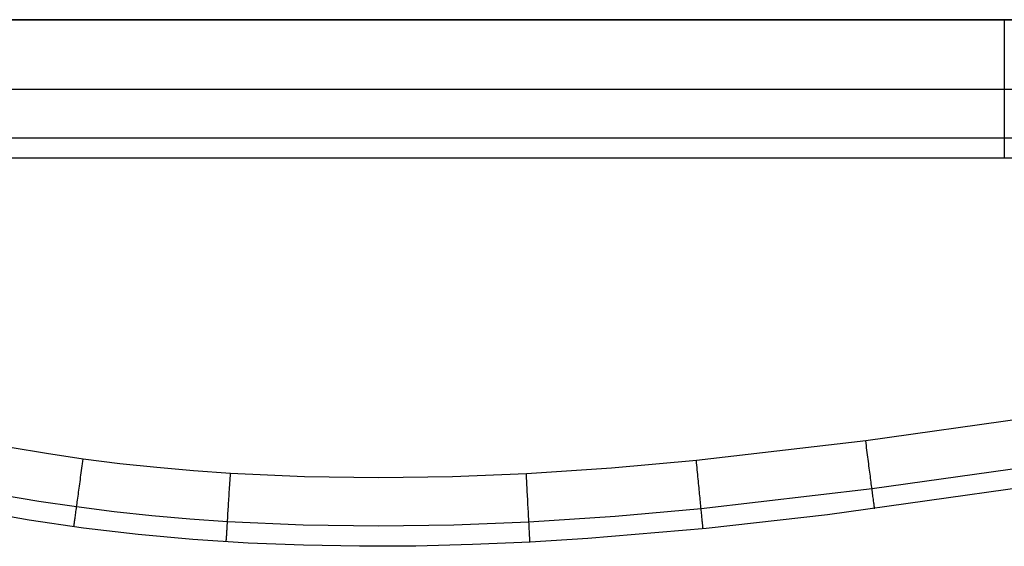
# Model space of a CAD drawing. Header units: millimetres. Extents: x 4627 to 5374, y -356 to 20.
# Tile 8 of 44: x 4770 to 4912, y -356 to -280. Entities that reach past the tile are written whole.
import ezdxf

# ---------------------------------------------------------------- set-up
doc = ezdxf.new("R2010")
doc.units = ezdxf.units.MM
doc.layers.add('Slope storage bench', color=7, linetype='Continuous', true_color=0x000000)
doc.layers.add('Slope storage bench$Lid', color=7, linetype='Continuous', true_color=0x000000)

msp = doc.modelspace()

# ---------------------------------------------------------------- linework, layer by layer
at = {"layer": 'Slope storage bench'}
for p, q in [((4722.8, -280, -280), (5282.15, -280, -280)), ((5282.15, -280, -150), (4722.8, -280, -150)), ((4912.47, -280, -15), (4737.8, -280, -15)), ((4912.47, -280, -15), (4912.47, -280, -15)), ((4912.47, -280, -15), (4912.47, -300, -15)), ((5290.83, -290.1, -300), (4714.11, -290.1, -300)), ((5290.83, -297.1, -297.1), (4714.11, -297.1, -297.1)), ((5292.25, -300, -150), (4712.7, -300, -150)), ((5290.83, -300, -290.1), (4714.11, -300, -290.1)), ((4912.47, -300, -15), (4737.8, -300, -15)), ((4912.47, -300, -15), (4912.47, -300, -15))]:
    msp.add_line(p, q, dxfattribs=at)
at = {"layer": 'Slope storage bench$Lid'}
for p, q in [((4916.85, -337.42, 20), (4892.45, -340.88, 20)), ((4916.85, -337.42), (4892.45, -340.88)), ((4892.45, -340.88, 20), (4867.98, -343.71, 20)), ((4892.45, -340.88), (4867.98, -343.71)), ((4892.5, -341.22, 19.99), (4892.45, -340.88, 20)), ((4892.5, -341.22, 0.01), (4892.45, -340.88)), ((4892.54, -341.55, 19.98), (4892.5, -341.22, 19.99)), ((4892.54, -341.55, 0.02), (4892.5, -341.22, 0.01)), ((4774.08, -342.71, 20), (4768.81, -341.82, 20)), ((4774.08, -342.71), (4768.81, -341.82)), ((4779.37, -343.49, 20), (4774.08, -342.71, 20)), ((4779.37, -343.49), (4774.08, -342.71)), ((4892.58, -341.88, 19.95), (4892.54, -341.55, 19.98)), ((4892.58, -341.88, 0.05), (4892.54, -341.55, 0.02)), ((4892.63, -342.22, 19.91), (4892.58, -341.88, 19.95)), ((4892.63, -342.22, 0.09), (4892.58, -341.88, 0.05)), ((4892.67, -342.55, 19.86), (4892.63, -342.22, 19.91)), ((4892.67, -342.55, 0.14), (4892.63, -342.22, 0.09)), ((4892.71, -342.88, 19.79), (4892.67, -342.55, 19.86)), ((4892.71, -342.88, 0.21), (4892.67, -342.55, 0.14)), ((4779.24, -344.49, 19.95), (4779.28, -344.16, 19.98)), ((4779.24, -344.49, 0.05), (4779.28, -344.16, 0.02)), ((4779.28, -344.16, 19.98), (4779.33, -343.82, 19.99)), ((4779.28, -344.16, 0.02), (4779.33, -343.82, 0.01)), ((4779.33, -343.82, 19.99), (4779.37, -343.49, 20)), ((4779.33, -343.82, 0.01), (4779.37, -343.49)), ((4784.68, -344.16, 20), (4779.37, -343.49, 20)), ((4784.68, -344.16), (4779.37, -343.49)), ((4790, -344.73, 20), (4784.68, -344.16, 20)), ((4790, -344.73), (4784.68, -344.16)), ((4867.98, -343.71, 20), (4855.71, -344.8, 20)), ((4867.98, -343.71), (4855.71, -344.8)), ((4868.01, -344.05, 19.99), (4867.98, -343.71, 20)), ((4868.01, -344.05, 0.01), (4867.98, -343.71)), ((4868.04, -344.38, 19.98), (4868.01, -344.05, 19.99)), ((4868.04, -344.38, 0.02), (4868.01, -344.05, 0.01)), ((4892.76, -343.2, 19.72), (4892.71, -342.88, 19.79)), ((4892.76, -343.2, 0.28), (4892.71, -342.88, 0.21)), ((4892.8, -343.53, 19.63), (4892.76, -343.2, 19.72)), ((4892.8, -343.53, 0.37), (4892.76, -343.2, 0.28)), ((4892.84, -343.85, 19.54), (4892.8, -343.53, 19.63)), ((4892.84, -343.85, 0.46), (4892.8, -343.53, 0.37)), ((4892.88, -344.17, 19.43), (4892.84, -343.85, 19.54)), ((4892.88, -344.17, 0.57), (4892.84, -343.85, 0.46)), ((4892.92, -344.48, 19.31), (4892.88, -344.17, 19.43)), ((4892.92, -344.48, 0.69), (4892.88, -344.17, 0.57)), ((4779.06, -345.81, 19.72), (4779.1, -345.48, 19.79)), ((4779.06, -345.81, 0.28), (4779.1, -345.48, 0.21)), ((4779.1, -345.48, 19.79), (4779.15, -345.15, 19.86)), ((4779.1, -345.48, 0.21), (4779.15, -345.15, 0.14)), ((4779.15, -345.15, 19.86), (4779.19, -344.82, 19.91)), ((4779.15, -345.15, 0.14), (4779.19, -344.82, 0.09)), ((4779.19, -344.82, 19.91), (4779.24, -344.49, 19.95)), ((4779.19, -344.82, 0.09), (4779.24, -344.49, 0.05)), ((4795.32, -345.2, 20), (4790, -344.73, 20)), ((4795.32, -345.2), (4790, -344.73)), ((4800.66, -345.58, 20), (4795.32, -345.2, 20)), ((4800.66, -345.58), (4795.32, -345.2)), ((4800.64, -345.92, 19.99), (4800.66, -345.58, 20)), ((4800.64, -345.92, 0.01), (4800.66, -345.58)), ((4811.34, -346.06, 20), (4800.66, -345.58, 20)), ((4811.34, -346.06), (4800.66, -345.58)), ((4843.41, -345.61, 20), (4832.73, -346.04, 20)), ((4843.41, -345.61), (4832.73, -346.04)), ((4855.71, -344.8, 20), (4843.41, -345.61, 20)), ((4855.71, -344.8), (4843.41, -345.61)), ((4843.43, -345.94, 19.99), (4843.41, -345.61, 20)), ((4843.43, -345.94, 0.01), (4843.41, -345.61)), ((4868.08, -344.72, 19.95), (4868.04, -344.38, 19.98)), ((4868.08, -344.72, 0.05), (4868.04, -344.38, 0.02)), ((4868.11, -345.05, 19.91), (4868.08, -344.72, 19.95)), ((4868.11, -345.05, 0.09), (4868.08, -344.72, 0.05)), ((4868.14, -345.39, 19.86), (4868.11, -345.05, 19.91)), ((4868.14, -345.39, 0.14), (4868.11, -345.05, 0.09)), ((4868.17, -345.72, 19.79), (4868.14, -345.39, 19.86)), ((4868.17, -345.72, 0.21), (4868.14, -345.39, 0.14)), ((4868.21, -346.04, 19.72), (4868.17, -345.72, 19.79)), ((4868.21, -346.04, 0.28), (4868.17, -345.72, 0.21)), ((4892.96, -344.79, 19.18), (4892.92, -344.48, 19.31)), ((4892.96, -344.79, 0.82), (4892.92, -344.48, 0.69)), ((4893, -345.1, 19.04), (4892.96, -344.79, 19.18)), ((4893, -345.1, 0.96), (4892.96, -344.79, 0.82)), ((4893.04, -345.4, 18.89), (4893, -345.1, 19.04)), ((4893.04, -345.4, 1.11), (4893, -345.1, 0.96)), ((4893.08, -345.69, 18.73), (4893.04, -345.4, 18.89)), ((4893.08, -345.69, 1.27), (4893.04, -345.4, 1.11)), ((4893.12, -345.98, 18.56), (4893.08, -345.69, 18.73)), ((4893.12, -345.98, 1.44), (4893.08, -345.69, 1.27)), ((4917.9, -344.34, 17.1), (4893.36, -347.82, 17.1)), ((4917.9, -344.34, 2.9), (4893.36, -347.82, 2.9)), ((4778.84, -347.39, 19.18), (4778.88, -347.08, 19.31)), ((4778.84, -347.39, 0.82), (4778.88, -347.08, 0.69)), ((4778.88, -347.08, 19.31), (4778.92, -346.77, 19.43)), ((4778.88, -347.08, 0.69), (4778.92, -346.77, 0.57)), ((4778.92, -346.77, 19.43), (4778.97, -346.45, 19.54)), ((4778.92, -346.77, 0.57), (4778.97, -346.45, 0.46)), ((4778.97, -346.45, 19.54), (4779.01, -346.13, 19.63)), ((4778.97, -346.45, 0.46), (4779.01, -346.13, 0.37)), ((4779.01, -346.13, 19.63), (4779.06, -345.81, 19.72)), ((4779.01, -346.13, 0.37), (4779.06, -345.81, 0.28)), ((4800.55, -347.26, 19.86), (4800.57, -346.93, 19.91)), ((4800.55, -347.26, 0.14), (4800.57, -346.93, 0.09)), ((4800.57, -346.93, 19.91), (4800.6, -346.59, 19.95)), ((4800.57, -346.93, 0.09), (4800.6, -346.59, 0.05)), ((4800.6, -346.59, 19.95), (4800.62, -346.26, 19.98)), ((4800.6, -346.59, 0.05), (4800.62, -346.26, 0.02)), ((4800.62, -346.26, 19.98), (4800.64, -345.92, 19.99)), ((4800.62, -346.26, 0.02), (4800.64, -345.92, 0.01)), ((4822.03, -346.21, 20), (4811.34, -346.06, 20)), ((4822.03, -346.21), (4811.34, -346.06)), ((4832.73, -346.04, 20), (4822.03, -346.21, 20)), ((4832.73, -346.04), (4822.03, -346.21)), ((4843.45, -346.28, 19.98), (4843.43, -345.94, 19.99)), ((4843.45, -346.28, 0.02), (4843.43, -345.94, 0.01)), ((4843.47, -346.62, 19.95), (4843.45, -346.28, 19.98)), ((4843.47, -346.62, 0.05), (4843.45, -346.28, 0.02)), ((4843.48, -346.95, 19.91), (4843.47, -346.62, 19.95)), ((4843.48, -346.95, 0.09), (4843.47, -346.62, 0.05)), ((4843.5, -347.29, 19.86), (4843.48, -346.95, 19.91)), ((4843.5, -347.29, 0.14), (4843.48, -346.95, 0.09)), ((4868.24, -346.37, 19.63), (4868.21, -346.04, 19.72)), ((4868.24, -346.37, 0.37), (4868.21, -346.04, 0.28)), ((4868.27, -346.69, 19.54), (4868.24, -346.37, 19.63)), ((4868.27, -346.69, 0.46), (4868.24, -346.37, 0.37)), ((4868.3, -347.01, 19.43), (4868.27, -346.69, 19.54)), ((4868.3, -347.01, 0.57), (4868.27, -346.69, 0.46)), ((4868.33, -347.33, 19.31), (4868.3, -347.01, 19.43)), ((4868.33, -347.33, 0.69), (4868.3, -347.01, 0.57)), ((4923.58, -346.4, 10.1), (4886.92, -351.56, 10.1)), ((4923.58, -346.4, 9.9), (4886.92, -351.56, 9.9)), ((4923.58, -346.4, 10), (4886.92, -351.56, 10)), ((4893.16, -346.26, 18.38), (4893.12, -345.98, 18.56)), ((4893.16, -346.26, 1.62), (4893.12, -345.98, 1.44)), ((4893.19, -346.54, 18.19), (4893.16, -346.26, 18.38)), ((4893.19, -346.54, 1.81), (4893.16, -346.26, 1.62)), ((4893.23, -346.81, 17.99), (4893.19, -346.54, 18.19)), ((4893.23, -346.81, 2.01), (4893.19, -346.54, 1.81)), ((4893.26, -347.08, 17.78), (4893.23, -346.81, 17.99)), ((4893.26, -347.08, 2.22), (4893.23, -346.81, 2.01)), ((4893.3, -347.33, 17.56), (4893.26, -347.08, 17.78)), ((4893.3, -347.33, 2.44), (4893.26, -347.08, 2.22)), ((4778.68, -348.58, 18.56), (4778.72, -348.29, 18.73)), ((4778.68, -348.58, 1.44), (4778.72, -348.29, 1.27)), ((4778.72, -348.29, 18.73), (4778.76, -348, 18.89)), ((4778.72, -348.29, 1.27), (4778.76, -348, 1.11)), ((4778.76, -348, 18.89), (4778.8, -347.7, 19.04)), ((4778.76, -348, 1.11), (4778.8, -347.7, 0.96)), ((4778.8, -347.7, 19.04), (4778.84, -347.39, 19.18)), ((4778.8, -347.7, 0.96), (4778.84, -347.39, 0.82)), ((4800.47, -348.57, 19.54), (4800.49, -348.25, 19.63)), ((4800.47, -348.57, 0.46), (4800.49, -348.25, 0.37)), ((4800.49, -348.25, 19.63), (4800.51, -347.92, 19.72)), ((4800.49, -348.25, 0.37), (4800.51, -347.92, 0.28)), ((4800.51, -347.92, 19.72), (4800.53, -347.59, 19.79)), ((4800.51, -347.92, 0.28), (4800.53, -347.59, 0.21)), ((4800.53, -347.59, 19.79), (4800.55, -347.26, 19.86)), ((4800.53, -347.59, 0.21), (4800.55, -347.26, 0.14)), ((4843.52, -347.62, 19.79), (4843.5, -347.29, 19.86)), ((4843.52, -347.62, 0.21), (4843.5, -347.29, 0.14)), ((4843.54, -347.95, 19.72), (4843.52, -347.62, 19.79)), ((4843.54, -347.95, 0.28), (4843.52, -347.62, 0.21)), ((4843.55, -348.27, 19.63), (4843.54, -347.95, 19.72)), ((4843.55, -348.27, 0.37), (4843.54, -347.95, 0.28)), ((4843.57, -348.6, 19.54), (4843.55, -348.27, 19.63)), ((4843.57, -348.6, 0.46), (4843.55, -348.27, 0.37)), ((4868.36, -347.64, 19.18), (4868.33, -347.33, 19.31)), ((4868.36, -347.64, 0.82), (4868.33, -347.33, 0.69)), ((4868.39, -347.94, 19.04), (4868.36, -347.64, 19.18)), ((4868.39, -347.94, 0.96), (4868.36, -347.64, 0.82)), ((4868.42, -348.24, 18.89), (4868.39, -347.94, 19.04)), ((4868.42, -348.24, 1.11), (4868.39, -347.94, 0.96)), ((4868.45, -348.54, 18.73), (4868.42, -348.24, 18.89)), ((4868.45, -348.54, 1.27), (4868.42, -348.24, 1.11)), ((4868.48, -348.83, 18.56), (4868.45, -348.54, 18.73)), ((4868.48, -348.83, 1.44), (4868.45, -348.54, 1.27)), ((4893.36, -347.82, 17.1), (4868.66, -350.68, 17.1)), ((4893.36, -347.82, 2.9), (4868.66, -350.68, 2.9)), ((4893.33, -347.58, 17.34), (4893.3, -347.33, 17.56)), ((4893.33, -347.58, 2.66), (4893.3, -347.33, 2.44)), ((4893.36, -347.82, 17.1), (4893.33, -347.58, 17.34)), ((4893.36, -347.82, 2.9), (4893.33, -347.58, 2.66)), ((4893.39, -348.05, 16.86), (4893.36, -347.82, 17.1)), ((4893.39, -348.05, 3.14), (4893.36, -347.82, 2.9)), ((4893.42, -348.28, 16.61), (4893.39, -348.05, 16.86)), ((4893.42, -348.28, 3.39), (4893.39, -348.05, 3.14)), ((4893.45, -348.49, 16.35), (4893.42, -348.28, 16.61)), ((4893.45, -348.49, 3.65), (4893.42, -348.28, 3.39)), ((4893.47, -348.7, 16.08), (4893.45, -348.49, 16.35)), ((4893.47, -348.7, 3.92), (4893.45, -348.49, 3.65)), ((4772.99, -349.62, 17.1), (4767.57, -348.71, 17.1)), ((4772.99, -349.62, 2.9), (4767.57, -348.71, 2.9)), ((4778.42, -350.42, 17.1), (4772.99, -349.62, 17.1)), ((4778.42, -350.42, 2.9), (4772.99, -349.62, 2.9)), ((4778.46, -350.18, 17.34), (4778.49, -349.93, 17.56)), ((4778.46, -350.18, 2.66), (4778.49, -349.93, 2.44)), ((4778.49, -349.93, 17.56), (4778.53, -349.68, 17.78)), ((4778.49, -349.93, 2.44), (4778.53, -349.68, 2.22)), ((4778.53, -349.68, 17.78), (4778.56, -349.41, 17.99)), ((4778.53, -349.68, 2.22), (4778.56, -349.41, 2.01)), ((4778.56, -349.41, 17.99), (4778.6, -349.14, 18.19)), ((4778.56, -349.41, 2.01), (4778.6, -349.14, 1.81)), ((4778.6, -349.14, 18.19), (4778.64, -348.87, 18.38)), ((4778.6, -349.14, 1.81), (4778.64, -348.87, 1.62)), ((4778.64, -348.87, 18.38), (4778.68, -348.58, 18.56)), ((4778.64, -348.87, 1.62), (4778.68, -348.58, 1.44)), ((4800.38, -350.13, 18.89), (4800.39, -349.83, 19.04)), ((4800.38, -350.13, 1.11), (4800.39, -349.83, 0.96)), ((4800.39, -349.83, 19.04), (4800.41, -349.52, 19.18)), ((4800.39, -349.83, 0.96), (4800.41, -349.52, 0.82)), ((4800.41, -349.52, 19.18), (4800.43, -349.21, 19.31)), ((4800.41, -349.52, 0.82), (4800.43, -349.21, 0.69)), ((4800.43, -349.21, 19.31), (4800.45, -348.89, 19.43)), ((4800.43, -349.21, 0.69), (4800.45, -348.89, 0.57)), ((4800.45, -348.89, 19.43), (4800.47, -348.57, 19.54)), ((4800.45, -348.89, 0.57), (4800.47, -348.57, 0.46)), ((4843.59, -348.92, 19.43), (4843.57, -348.6, 19.54)), ((4843.59, -348.92, 0.57), (4843.57, -348.6, 0.46)), ((4843.61, -349.23, 19.31), (4843.59, -348.92, 19.43)), ((4843.61, -349.23, 0.69), (4843.59, -348.92, 0.57)), ((4843.62, -349.54, 19.18), (4843.61, -349.23, 19.31)), ((4843.62, -349.54, 0.82), (4843.61, -349.23, 0.69)), ((4843.64, -349.85, 19.04), (4843.62, -349.54, 19.18)), ((4843.64, -349.85, 0.96), (4843.62, -349.54, 0.82)), ((4843.65, -350.15, 18.89), (4843.64, -349.85, 19.04)), ((4843.65, -350.15, 1.11), (4843.64, -349.85, 0.96)), ((4868.51, -349.12, 18.38), (4868.48, -348.83, 18.56)), ((4868.51, -349.12, 1.62), (4868.48, -348.83, 1.44)), ((4868.54, -349.39, 18.19), (4868.51, -349.12, 18.38)), ((4868.54, -349.39, 1.81), (4868.51, -349.12, 1.62)), ((4868.56, -349.67, 17.99), (4868.54, -349.39, 18.19)), ((4868.56, -349.67, 2.01), (4868.54, -349.39, 1.81)), ((4868.59, -349.93, 17.78), (4868.56, -349.67, 17.99)), ((4868.59, -349.93, 2.22), (4868.56, -349.67, 2.01)), ((4868.62, -350.19, 17.56), (4868.59, -349.93, 17.78)), ((4868.62, -350.19, 2.44), (4868.59, -349.93, 2.22)), ((4893.5, -348.9, 15.81), (4893.47, -348.7, 16.08)), ((4893.5, -348.9, 4.19), (4893.47, -348.7, 3.92)), ((4893.53, -349.09, 15.53), (4893.5, -348.9, 15.81)), ((4893.53, -349.09, 4.47), (4893.5, -348.9, 4.19)), ((4893.55, -349.27, 15.24), (4893.53, -349.09, 15.53)), ((4893.55, -349.27, 4.76), (4893.53, -349.09, 4.47)), ((4893.57, -349.44, 14.95), (4893.55, -349.27, 15.24)), ((4893.57, -349.44, 5.05), (4893.55, -349.27, 4.76)), ((4893.59, -349.6, 14.65), (4893.57, -349.44, 14.95)), ((4893.59, -349.6, 5.35), (4893.57, -349.44, 5.05)), ((4893.61, -349.75, 14.35), (4893.59, -349.6, 14.65)), ((4893.61, -349.75, 5.65), (4893.59, -349.6, 5.35)), ((4893.63, -349.88, 14.04), (4893.61, -349.75, 14.35)), ((4893.63, -349.88, 5.96), (4893.61, -349.75, 5.65)), ((4893.65, -350.01, 13.73), (4893.63, -349.88, 14.04)), ((4893.65, -350.01, 6.27), (4893.63, -349.88, 5.96)), ((4771.59, -352.34, 10.1), (4763.82, -350.96, 10.1)), ((4771.59, -352.34, 9.9), (4763.82, -350.96, 9.9)), ((4771.59, -352.34, 10), (4763.82, -350.96, 10)), ((4778.28, -351.5, 15.81), (4778.3, -351.3, 16.08)), ((4778.28, -351.5, 4.19), (4778.3, -351.3, 3.92)), ((4778.3, -351.3, 16.08), (4778.33, -351.09, 16.35)), ((4778.3, -351.3, 3.92), (4778.33, -351.09, 3.65)), ((4778.33, -351.09, 16.35), (4778.36, -350.88, 16.61)), ((4778.33, -351.09, 3.65), (4778.36, -350.88, 3.39)), ((4778.36, -350.88, 16.61), (4778.39, -350.65, 16.86)), ((4778.36, -350.88, 3.39), (4778.39, -350.65, 3.14)), ((4778.39, -350.65, 16.86), (4778.42, -350.42, 17.1)), ((4778.39, -350.65, 3.14), (4778.42, -350.42, 2.9)), ((4778.42, -350.42, 17.1), (4778.46, -350.18, 17.34)), ((4778.42, -350.42, 2.9), (4778.46, -350.18, 2.66)), ((4783.87, -351.11, 17.1), (4778.42, -350.42, 17.1)), ((4783.87, -351.11, 2.9), (4778.42, -350.42, 2.9)), ((4789.31, -351.7, 17.1), (4783.87, -351.11, 17.1)), ((4789.31, -351.7, 2.9), (4783.87, -351.11, 2.9)), ((4800.29, -351.55, 17.99), (4800.3, -351.28, 18.19)), ((4800.29, -351.55, 2.01), (4800.3, -351.28, 1.81)), ((4800.3, -351.28, 18.19), (4800.32, -351, 18.38)), ((4800.3, -351.28, 1.81), (4800.32, -351, 1.62)), ((4800.32, -351, 18.38), (4800.34, -350.72, 18.56)), ((4800.32, -351, 1.62), (4800.34, -350.72, 1.44)), ((4800.34, -350.72, 18.56), (4800.36, -350.42, 18.73)), ((4800.34, -350.72, 1.44), (4800.36, -350.42, 1.27)), ((4800.36, -350.42, 18.73), (4800.38, -350.13, 18.89)), ((4800.36, -350.42, 1.27), (4800.38, -350.13, 1.11)), ((4843.67, -350.45, 18.73), (4843.65, -350.15, 18.89)), ((4843.67, -350.45, 1.27), (4843.65, -350.15, 1.11)), ((4843.69, -350.74, 18.56), (4843.67, -350.45, 18.73)), ((4843.69, -350.74, 1.44), (4843.67, -350.45, 1.27)), ((4843.7, -351.03, 18.38), (4843.69, -350.74, 18.56)), ((4843.7, -351.03, 1.62), (4843.69, -350.74, 1.44)), ((4843.72, -351.31, 18.19), (4843.7, -351.03, 18.38)), ((4843.72, -351.31, 1.81), (4843.7, -351.03, 1.62)), ((4843.73, -351.58, 17.99), (4843.72, -351.31, 18.19)), ((4843.73, -351.58, 2.01), (4843.72, -351.31, 1.81)), ((4868.66, -350.68, 17.1), (4856.25, -351.78, 17.1)), ((4868.66, -350.68, 2.9), (4856.25, -351.78, 2.9)), ((4868.64, -350.44, 17.34), (4868.62, -350.19, 17.56)), ((4868.64, -350.44, 2.66), (4868.62, -350.19, 2.44)), ((4868.66, -350.68, 17.1), (4868.64, -350.44, 17.34)), ((4868.66, -350.68, 2.9), (4868.64, -350.44, 2.66)), ((4868.69, -350.91, 16.86), (4868.66, -350.68, 17.1)), ((4868.69, -350.91, 3.14), (4868.66, -350.68, 2.9)), ((4868.71, -351.14, 16.61), (4868.69, -350.91, 16.86)), ((4868.71, -351.14, 3.39), (4868.69, -350.91, 3.14)), ((4868.73, -351.35, 16.35), (4868.71, -351.14, 16.61)), ((4868.73, -351.35, 3.65), (4868.71, -351.14, 3.39)), ((4868.75, -351.56, 16.08), (4868.73, -351.35, 16.35)), ((4868.75, -351.56, 3.92), (4868.73, -351.35, 3.65)), ((4893.66, -350.13, 13.42), (4893.65, -350.01, 13.73)), ((4893.66, -350.13, 6.58), (4893.65, -350.01, 6.27)), ((4893.68, -350.24, 13.09), (4893.66, -350.13, 13.42)), ((4893.68, -350.24, 6.91), (4893.66, -350.13, 6.58)), ((4893.69, -350.33, 12.77), (4893.68, -350.24, 13.09)), ((4893.69, -350.33, 7.23), (4893.68, -350.24, 6.91)), ((4893.7, -350.42, 12.44), (4893.69, -350.33, 12.77)), ((4893.7, -350.42, 7.56), (4893.69, -350.33, 7.23)), ((4893.71, -350.49, 12.11), (4893.7, -350.42, 12.44)), ((4893.71, -350.49, 7.89), (4893.7, -350.42, 7.56)), ((4893.72, -350.55, 11.78), (4893.71, -350.49, 12.11)), ((4893.72, -350.55, 8.22), (4893.71, -350.49, 7.89)), ((4893.72, -350.61, 11.45), (4893.72, -350.55, 11.78)), ((4893.72, -350.61, 8.55), (4893.72, -350.55, 8.22)), ((4893.73, -350.65, 11.11), (4893.72, -350.61, 11.45)), ((4893.73, -350.65, 8.89), (4893.72, -350.61, 8.55)), ((4893.73, -350.67, 10.78), (4893.73, -350.65, 11.11)), ((4893.73, -350.67, 9.22), (4893.73, -350.65, 8.89)), ((4893.74, -350.69, 10.44), (4893.73, -350.67, 10.78)), ((4893.74, -350.69, 9.56), (4893.73, -350.67, 9.22)), ((4893.74, -350.7, 10.1), (4893.74, -350.69, 10.44)), ((4893.74, -350.7, 9.9), (4893.74, -350.69, 9.56)), ((4779.43, -353.48, 10.1), (4771.59, -352.34, 10.1)), ((4779.43, -353.48, 9.9), (4771.59, -352.34, 9.9)), ((4779.43, -353.48, 10), (4771.59, -352.34, 10)), ((4778.09, -352.83, 13.09), (4778.11, -352.73, 13.42)), ((4778.09, -352.83, 6.91), (4778.11, -352.73, 6.58)), ((4778.11, -352.73, 13.42), (4778.12, -352.61, 13.73)), ((4778.11, -352.73, 6.58), (4778.12, -352.61, 6.27)), ((4778.12, -352.61, 13.73), (4778.14, -352.48, 14.04)), ((4778.12, -352.61, 6.27), (4778.14, -352.48, 5.96)), ((4778.14, -352.48, 14.04), (4778.16, -352.34, 14.35)), ((4778.14, -352.48, 5.96), (4778.16, -352.34, 5.65)), ((4778.16, -352.34, 14.35), (4778.18, -352.19, 14.65)), ((4778.16, -352.34, 5.65), (4778.18, -352.19, 5.35)), ((4778.18, -352.19, 14.65), (4778.2, -352.04, 14.95)), ((4778.18, -352.19, 5.35), (4778.2, -352.04, 5.05)), ((4778.2, -352.04, 14.95), (4778.23, -351.87, 15.24)), ((4778.2, -352.04, 5.05), (4778.23, -351.87, 4.76)), ((4778.23, -351.87, 15.24), (4778.25, -351.69, 15.53)), ((4778.23, -351.87, 4.76), (4778.25, -351.69, 4.47)), ((4778.25, -351.69, 15.53), (4778.28, -351.5, 15.81)), ((4778.25, -351.69, 4.47), (4778.28, -351.5, 4.19)), ((4794.77, -352.18, 17.1), (4789.31, -351.7, 17.1)), ((4794.77, -352.18, 2.9), (4789.31, -351.7, 2.9)), ((4800.23, -352.57, 17.1), (4794.77, -352.18, 17.1)), ((4800.23, -352.57, 2.9), (4794.77, -352.18, 2.9)), ((4800.2, -353.03, 16.61), (4800.21, -352.8, 16.86)), ((4800.2, -353.03, 3.39), (4800.21, -352.8, 3.14)), ((4800.21, -352.8, 16.86), (4800.23, -352.57, 17.1)), ((4800.21, -352.8, 3.14), (4800.23, -352.57, 2.9)), ((4800.23, -352.57, 17.1), (4800.24, -352.33, 17.34)), ((4800.23, -352.57, 2.9), (4800.24, -352.33, 2.66)), ((4811.14, -353.06, 17.1), (4800.23, -352.57, 17.1)), ((4811.14, -353.06, 2.9), (4800.23, -352.57, 2.9)), ((4800.24, -352.33, 17.34), (4800.26, -352.08, 17.56)), ((4800.24, -352.33, 2.66), (4800.26, -352.08, 2.44)), ((4800.26, -352.08, 17.56), (4800.27, -351.82, 17.78)), ((4800.26, -352.08, 2.44), (4800.27, -351.82, 2.22)), ((4800.27, -351.82, 17.78), (4800.29, -351.55, 17.99)), ((4800.27, -351.82, 2.22), (4800.29, -351.55, 2.01)), ((4843.78, -352.6, 17.1), (4832.93, -353.04, 17.1)), ((4843.78, -352.6, 2.9), (4832.93, -353.04, 2.9)), ((4843.74, -351.84, 17.78), (4843.73, -351.58, 17.99)), ((4843.74, -351.84, 2.22), (4843.73, -351.58, 2.01)), ((4843.76, -352.1, 17.56), (4843.74, -351.84, 17.78)), ((4843.76, -352.1, 2.44), (4843.74, -351.84, 2.22)), ((4843.77, -352.35, 17.34), (4843.76, -352.1, 17.56)), ((4843.77, -352.35, 2.66), (4843.76, -352.1, 2.44)), ((4843.78, -352.6, 17.1), (4843.77, -352.35, 17.34)), ((4843.78, -352.6, 2.9), (4843.77, -352.35, 2.66)), ((4856.25, -351.78, 17.1), (4843.78, -352.6, 17.1)), ((4856.25, -351.78, 2.9), (4843.78, -352.6, 2.9)), ((4843.8, -352.83, 16.86), (4843.78, -352.6, 17.1)), ((4843.8, -352.83, 3.14), (4843.78, -352.6, 2.9)), ((4843.81, -353.06, 16.61), (4843.8, -352.83, 16.86)), ((4843.81, -353.06, 3.39), (4843.8, -352.83, 3.14)), ((4868.77, -351.76, 15.81), (4868.75, -351.56, 16.08)), ((4868.77, -351.76, 4.19), (4868.75, -351.56, 3.92)), ((4868.79, -351.95, 15.53), (4868.77, -351.76, 15.81)), ((4868.79, -351.95, 4.47), (4868.77, -351.76, 4.19)), ((4868.81, -352.13, 15.24), (4868.79, -351.95, 15.53)), ((4868.81, -352.13, 4.76), (4868.79, -351.95, 4.47)), ((4868.82, -352.3, 14.95), (4868.81, -352.13, 15.24)), ((4868.82, -352.3, 5.05), (4868.81, -352.13, 4.76)), ((4868.84, -352.46, 14.65), (4868.82, -352.3, 14.95)), ((4868.84, -352.46, 5.35), (4868.82, -352.3, 5.05)), ((4868.85, -352.61, 14.35), (4868.84, -352.46, 14.65)), ((4868.85, -352.61, 5.65), (4868.84, -352.46, 5.35)), ((4868.87, -352.75, 14.04), (4868.85, -352.61, 14.35)), ((4868.87, -352.75, 5.96), (4868.85, -352.61, 5.65)), ((4868.88, -352.88, 13.73), (4868.87, -352.75, 14.04)), ((4868.88, -352.88, 6.27), (4868.87, -352.75, 5.96)), ((4886.92, -351.56, 10.1), (4869.39, -353.52, 10.1)), ((4886.92, -351.56, 9.9), (4869.39, -353.52, 9.9)), ((4886.92, -351.56, 10), (4869.39, -353.52, 10)), ((4778.03, -353.27, 10.78), (4778.04, -353.24, 11.11)), ((4778.03, -353.27, 9.22), (4778.04, -353.24, 8.89)), ((4778.03, -353.29, 10.44), (4778.03, -353.27, 10.78)), ((4778.03, -353.29, 9.56), (4778.03, -353.27, 9.22)), ((4778.03, -353.29, 10.1), (4778.03, -353.29, 10.44)), ((4778.03, -353.29, 9.9), (4778.03, -353.29, 9.56)), ((4778.04, -353.2, 11.45), (4778.05, -353.15, 11.78)), ((4778.04, -353.2, 8.55), (4778.05, -353.15, 8.22)), ((4778.04, -353.24, 11.11), (4778.04, -353.2, 11.45)), ((4778.04, -353.24, 8.89), (4778.04, -353.2, 8.55)), ((4778.05, -353.15, 11.78), (4778.06, -353.09, 12.11)), ((4778.05, -353.15, 8.22), (4778.06, -353.09, 7.89)), ((4778.06, -353.09, 12.11), (4778.07, -353.02, 12.44)), ((4778.06, -353.09, 7.89), (4778.07, -353.02, 7.56)), ((4778.07, -353.02, 12.44), (4778.08, -352.93, 12.77)), ((4778.07, -353.02, 7.56), (4778.08, -352.93, 7.23)), ((4778.08, -352.93, 12.77), (4778.09, -352.83, 13.09)), ((4778.08, -352.93, 7.23), (4778.09, -352.83, 6.91)), ((4787.31, -354.41, 10.1), (4779.43, -353.48, 10.1)), ((4787.31, -354.41, 9.9), (4779.43, -353.48, 9.9)), ((4787.31, -354.41, 10), (4779.43, -353.48, 10)), ((4800.11, -354.35, 14.65), (4800.12, -354.19, 14.95)), ((4800.11, -354.35, 5.35), (4800.12, -354.19, 5.05)), ((4800.12, -354.19, 14.95), (4800.13, -354.02, 15.24)), ((4800.12, -354.19, 5.05), (4800.13, -354.02, 4.76)), ((4800.13, -354.02, 15.24), (4800.15, -353.84, 15.53)), ((4800.13, -354.02, 4.76), (4800.15, -353.84, 4.47)), ((4800.15, -353.84, 15.53), (4800.16, -353.65, 15.81)), ((4800.15, -353.84, 4.47), (4800.16, -353.65, 4.19)), ((4800.16, -353.65, 15.81), (4800.17, -353.45, 16.08)), ((4800.16, -353.65, 4.19), (4800.17, -353.45, 3.92)), ((4800.17, -353.45, 16.08), (4800.18, -353.25, 16.35)), ((4800.17, -353.45, 3.92), (4800.18, -353.25, 3.65)), ((4800.18, -353.25, 16.35), (4800.2, -353.03, 16.61)), ((4800.18, -353.25, 3.65), (4800.2, -353.03, 3.39)), ((4822.04, -353.21, 17.1), (4811.14, -353.06, 17.1)), ((4822.04, -353.21, 2.9), (4811.14, -353.06, 2.9)), ((4832.93, -353.04, 17.1), (4822.04, -353.21, 17.1)), ((4832.93, -353.04, 2.9), (4822.04, -353.21, 2.9)), ((4843.82, -353.27, 16.35), (4843.81, -353.06, 16.61)), ((4843.82, -353.27, 3.65), (4843.81, -353.06, 3.39)), ((4843.83, -353.48, 16.08), (4843.82, -353.27, 16.35)), ((4843.83, -353.48, 3.92), (4843.82, -353.27, 3.65)), ((4843.84, -353.68, 15.81), (4843.83, -353.48, 16.08)), ((4843.84, -353.68, 4.19), (4843.83, -353.48, 3.92)), ((4843.85, -353.87, 15.53), (4843.84, -353.68, 15.81)), ((4843.85, -353.87, 4.47), (4843.84, -353.68, 4.19)), ((4843.86, -354.05, 15.24), (4843.85, -353.87, 15.53)), ((4843.86, -354.05, 4.76), (4843.85, -353.87, 4.47)), ((4843.87, -354.22, 14.95), (4843.86, -354.05, 15.24)), ((4843.87, -354.22, 5.05), (4843.86, -354.05, 4.76)), ((4843.88, -354.38, 14.65), (4843.87, -354.22, 14.95)), ((4843.88, -354.38, 5.35), (4843.87, -354.22, 5.05)), ((4869.39, -353.52, 10.1), (4852.32, -354.97, 10.1)), ((4869.39, -353.52, 9.9), (4852.32, -354.97, 9.9)), ((4869.39, -353.52, 10), (4852.32, -354.97, 10)), ((4868.89, -353, 13.42), (4868.88, -352.88, 13.73)), ((4868.89, -353, 6.58), (4868.88, -352.88, 6.27)), ((4868.9, -353.1, 13.09), (4868.89, -353, 13.42)), ((4868.9, -353.1, 6.91), (4868.89, -353, 6.58)), ((4868.91, -353.2, 12.77), (4868.9, -353.1, 13.09)), ((4868.91, -353.2, 7.23), (4868.9, -353.1, 6.91)), ((4868.92, -353.28, 12.44), (4868.91, -353.2, 12.77)), ((4868.92, -353.28, 7.56), (4868.91, -353.2, 7.23)), ((4868.93, -353.36, 12.11), (4868.92, -353.28, 12.44)), ((4868.93, -353.36, 7.89), (4868.92, -353.28, 7.56)), ((4868.93, -353.42, 11.78), (4868.93, -353.36, 12.11)), ((4868.93, -353.42, 8.22), (4868.93, -353.36, 7.89)), ((4868.94, -353.47, 11.45), (4868.93, -353.42, 11.78)), ((4868.94, -353.47, 8.55), (4868.93, -353.42, 8.22)), ((4868.94, -353.51, 11.11), (4868.94, -353.47, 11.45)), ((4868.94, -353.51, 8.89), (4868.94, -353.47, 8.55)), ((4868.95, -353.54, 10.78), (4868.94, -353.51, 11.11)), ((4868.95, -353.54, 9.22), (4868.94, -353.51, 8.89)), ((4868.95, -353.56, 10.44), (4868.95, -353.54, 10.78)), ((4868.95, -353.56, 9.56), (4868.95, -353.54, 9.22)), ((4868.95, -353.56, 10.1), (4868.95, -353.56, 10.44)), ((4868.95, -353.56, 9.9), (4868.95, -353.56, 9.56)), ((4795.23, -355.13, 10.1), (4787.31, -354.41, 10.1)), ((4795.23, -355.13, 9.9), (4787.31, -354.41, 9.9)), ((4795.23, -355.13, 10), (4787.31, -354.41, 10)), ((4787.31, -354.41, 10.1), (4787.31, -354.41, 9.9)), ((4803.2, -355.64, 10.1), (4795.23, -355.13, 10.1)), ((4803.2, -355.64, 9.9), (4795.23, -355.13, 9.9)), ((4803.2, -355.64, 10), (4795.23, -355.13, 10)), ((4800.05, -355.32, 11.78), (4800.06, -355.26, 12.11)), ((4800.05, -355.32, 8.22), (4800.06, -355.26, 7.89)), ((4800.05, -355.37, 11.45), (4800.05, -355.32, 11.78)), ((4800.05, -355.37, 8.55), (4800.05, -355.32, 8.22)), ((4800.05, -355.41, 11.11), (4800.05, -355.37, 11.45)), ((4800.05, -355.41, 8.89), (4800.05, -355.37, 8.55)), ((4800.05, -355.44, 10.78), (4800.05, -355.41, 11.11)), ((4800.05, -355.44, 9.22), (4800.05, -355.41, 8.89)), ((4800.05, -355.46, 10.44), (4800.05, -355.44, 10.78)), ((4800.05, -355.46, 9.56), (4800.05, -355.44, 9.22)), ((4800.05, -355.46, 10.1), (4800.05, -355.46, 10.44)), ((4800.05, -355.46, 9.9), (4800.05, -355.46, 9.56)), ((4800.06, -355.18, 12.44), (4800.07, -355.1, 12.77)), ((4800.06, -355.18, 7.56), (4800.07, -355.1, 7.23)), ((4800.06, -355.26, 12.11), (4800.06, -355.18, 12.44)), ((4800.06, -355.26, 7.89), (4800.06, -355.18, 7.56)), ((4800.07, -355, 13.09), (4800.08, -354.89, 13.42)), ((4800.07, -355, 6.91), (4800.08, -354.89, 6.58)), ((4800.07, -355.1, 12.77), (4800.07, -355, 13.09)), ((4800.07, -355.1, 7.23), (4800.07, -355, 6.91)), ((4800.08, -354.89, 13.42), (4800.09, -354.77, 13.73)), ((4800.08, -354.89, 6.58), (4800.09, -354.77, 6.27)), ((4800.09, -354.77, 13.73), (4800.1, -354.64, 14.04)), ((4800.09, -354.77, 6.27), (4800.1, -354.64, 5.96)), ((4800.1, -354.64, 14.04), (4800.11, -354.5, 14.35)), ((4800.1, -354.64, 5.96), (4800.11, -354.5, 5.65)), ((4800.11, -354.5, 14.35), (4800.11, -354.35, 14.65)), ((4800.11, -354.5, 5.65), (4800.11, -354.35, 5.35)), ((4811.21, -355.96, 10.1), (4803.2, -355.64, 10.1)), ((4811.21, -355.96, 9.9), (4803.2, -355.64, 9.9)), ((4811.21, -355.96, 10), (4803.2, -355.64, 10)), ((4843.94, -355.49, 10.1), (4835.64, -355.86, 10.1)), ((4843.94, -355.49, 9.9), (4835.64, -355.86, 9.9)), ((4843.94, -355.49, 10), (4835.64, -355.86, 10)), ((4843.89, -354.53, 14.35), (4843.88, -354.38, 14.65)), ((4843.89, -354.53, 5.65), (4843.88, -354.38, 5.35)), ((4843.89, -354.67, 14.04), (4843.89, -354.53, 14.35)), ((4843.89, -354.67, 5.96), (4843.89, -354.53, 5.65)), ((4843.9, -354.8, 13.73), (4843.89, -354.67, 14.04)), ((4843.9, -354.8, 6.27), (4843.89, -354.67, 5.96)), ((4843.91, -354.92, 13.42), (4843.9, -354.8, 13.73)), ((4843.91, -354.92, 6.58), (4843.9, -354.8, 6.27)), ((4843.91, -355.03, 13.09), (4843.91, -354.92, 13.42)), ((4843.91, -355.03, 6.91), (4843.91, -354.92, 6.58)), ((4843.92, -355.13, 12.77), (4843.91, -355.03, 13.09)), ((4843.92, -355.13, 7.23), (4843.91, -355.03, 6.91)), ((4843.92, -355.21, 12.44), (4843.92, -355.13, 12.77)), ((4843.92, -355.21, 7.56), (4843.92, -355.13, 7.23)), ((4843.93, -355.29, 12.11), (4843.92, -355.21, 12.44)), ((4843.93, -355.29, 7.89), (4843.92, -355.21, 7.56)), ((4843.93, -355.35, 11.78), (4843.93, -355.29, 12.11)), ((4843.93, -355.35, 8.22), (4843.93, -355.29, 7.89)), ((4843.93, -355.4, 11.45), (4843.93, -355.35, 11.78)), ((4843.93, -355.4, 8.55), (4843.93, -355.35, 8.22)), ((4843.94, -355.44, 11.11), (4843.93, -355.4, 11.45)), ((4843.94, -355.44, 8.89), (4843.93, -355.4, 8.55)), ((4852.32, -354.97, 10.1), (4843.94, -355.49, 10.1)), ((4852.32, -354.97, 9.9), (4843.94, -355.49, 9.9)), ((4852.32, -354.97, 10), (4843.94, -355.49, 10)), ((4843.94, -355.47, 10.78), (4843.94, -355.44, 11.11)), ((4843.94, -355.47, 9.22), (4843.94, -355.44, 8.89)), ((4843.94, -355.49, 10.44), (4843.94, -355.47, 10.78)), ((4843.94, -355.49, 9.56), (4843.94, -355.47, 9.22)), ((4843.94, -355.49, 10.1), (4843.94, -355.49, 10.44)), ((4843.94, -355.49, 9.9), (4843.94, -355.49, 9.56)), ((4819.29, -356.1, 10.1), (4811.21, -355.96, 10.1)), ((4819.29, -356.1, 9.9), (4811.21, -355.96, 9.9)), ((4819.29, -356.1, 10), (4811.21, -355.96, 10)), ((4827.43, -356.06, 10.1), (4819.29, -356.1, 10.1)), ((4827.43, -356.06, 9.9), (4819.29, -356.1, 9.9)), ((4827.43, -356.06, 10), (4819.29, -356.1, 10)), ((4835.64, -355.86, 10.1), (4827.43, -356.06, 10.1)), ((4835.64, -355.86, 9.9), (4827.43, -356.06, 9.9)), ((4835.64, -355.86, 10), (4827.43, -356.06, 10))]:
    msp.add_line(p, q, dxfattribs=at)

doc.saveas('drawing.dxf')
